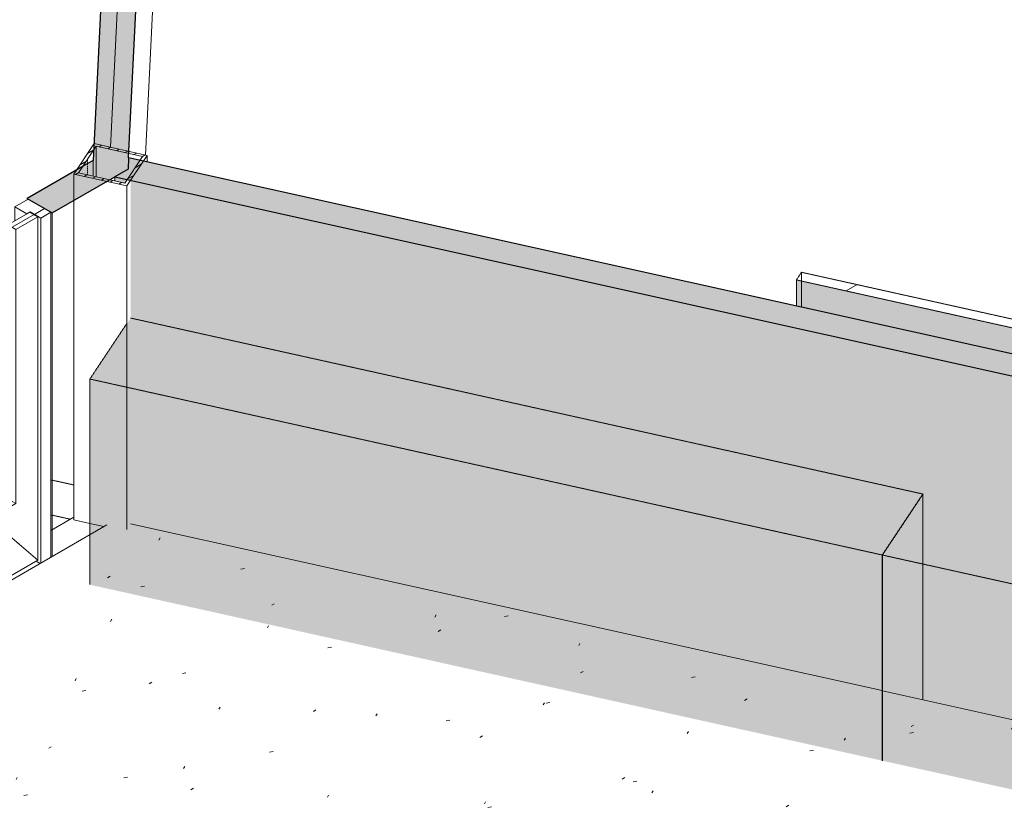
# Model space of a CAD drawing. Header units: millimetres. Extents: x 2807 to 348062, y -35711 to 43067.
# Tile 74 of 191: x 63648 to 67128, y -16102 to -13343. Entities that reach past the tile are written whole.
import ezdxf

# ---------------------------------------------------------------- set-up
doc = ezdxf.new("R2010")
doc.units = ezdxf.units.MM
doc.linetypes.add('Hidden', pattern=[7.14375, 4.7625, -2.38125])
doc.linetypes.add('THO_hhidden', pattern=[2.5, 1.5, -1])
doc.layers.add('A-AREA', color=1, linetype='Continuous', lineweight=13, true_color=0xff0000)
doc.layers.add('A-DETL', color=7, linetype='Continuous', lineweight=13, true_color=0x00a600)
for name, color, linetype, lineweight in [('A-DOOR', 7, 'Continuous', 13), ('A-FLOR', 7, 'Continuous', 18), ('A-FLOR-PATT', 7, 'Continuous', 18), ('A-GENM', 7, 'Continuous', 13), ('A-WALL', 7, 'Continuous', 25), ('A-WALL-PATT', 7, 'Continuous', 25), ('I-WALL', 7, 'Continuous', 18), ('S-COLS', 7, 'Continuous', 13)]:
    doc.layers.add(name, color=color, linetype=linetype, lineweight=lineweight)
pattern_1 = [(30, (3507, -1231.2), (-424.264, 244.949), [])]
pattern_2 = [(30, (3507.01, -1231.22), (-90.51002, 52.25596), [])]

# ---------------------------------------------------------------- blocks, each defined once
blk = doc.blocks.new('NLRS_01_GM_WPB_dummy digibord_gen_tho_HW - Digibord-V42-00 isometrie begane grond _plotview_')
at = {"layer": 'A-GENM', "true_color": 0x808080}
h = blk.add_hatch(dxfattribs=at)
h.set_pattern_fill('FP_3', color=8, style=0, pattern_type=2)
h.set_pattern_definition(pattern_1)
h.paths.add_polyline_path([(68259.6, -14677.3), (68277.5, -14650.4), (66410.9, -14235.8), (66392.9, -14262.8), (67440.2, -14495.4)])
at = {"layer": 'A-GENM', "linetype": 'THO_hhidden', "true_color": 0xdcf8f8, "transparency": 33554636}
for points in [[(68259.6, -14770.1), (68259.6, -14677.3), (66392.9, -14262.8), (66392.9, -14355.6), (67440.2, -14588.2)], [(67396.2, -14578.4), (67396.2, -14485.6), (67342.4, -14566.4)], [(68277.5, -14774.1), (68277.5, -14650.4), (68259.6, -14677.3), (68259.6, -14770.1)]]:
    blk.add_hatch(color=7, dxfattribs=at).paths.add_polyline_path(points)
at = {"layer": 'A-GENM', "true_color": 0x808080}
h = blk.add_hatch(dxfattribs=at)
h.set_pattern_fill('FP_3', color=8, style=0, pattern_type=2)
h.set_pattern_definition(pattern_1)
h.paths.add_polyline_path([(67342.4, -14566.4), (67396.2, -14485.6), (67256.2, -14454.5), (67202.4, -14535.3)])
at = {"layer": 'A-GENM', "linetype": 'THO_hhidden'}
for p, q in [((66410.9, -14235.8), (66392.9, -14262.8)), ((66392.9, -14262.8), (68259.6, -14677.3)), ((66392.9, -14262.8), (66392.9, -14355.6)), ((68277.5, -14650.4), (66410.9, -14235.8)), ((67256.2, -14454.5), (67202.4, -14535.3)), ((67396.2, -14485.6), (67256.2, -14454.5)), ((67342.4, -14566.4), (67396.2, -14485.6)), ((67396.2, -14485.6), (67396.2, -14578.4)), ((67202.4, -14535.3), (67342.4, -14566.4)), ((68259.6, -14677.3), (68277.5, -14650.4)), ((68259.6, -14770.1), (68259.6, -14677.3)), ((68277.5, -14650.4), (68277.5, -14774.1))]:
    blk.add_line(p, q, dxfattribs=at)
at = {"layer": 'A-GENM', "color": 9, "linetype": 'THO_hhidden', "true_color": 0xb0c6c6}
for p, q in [((66410.9, -14235.8), (66410.9, -14359.6)), ((67256.2, -14454.5), (67256.2, -14547.3))]:
    blk.add_line(p, q, dxfattribs=at)
blk = doc.blocks.new('NLRS_01_GM_WPB_dummy placeholder_gen_tho - garderobe 3000x400x900-2232204-00 isometrie begane grond _plotview_')
at = {"layer": 'A-GENM', "linetype": 'THO_hhidden', "true_color": 0xdcf8f8, "transparency": 33554636}
for points in [[(66696.2, -15234.8), (66839.8, -15019.3), (64040.2, -14397.5), (63896.2, -14613), (65657.1, -15004.1)], [(66696.2, -15961.5), (66696.2, -15234.8), (63896.2, -14613), (63896.2, -15339.7), (65657.1, -15730.8)], [(66696.2, -15961.5), (66839.8, -15746), (66839.8, -15019.3), (66696.2, -15234.8), (66696.2, -15451.3)]]:
    blk.add_hatch(color=7, dxfattribs=at).paths.add_polyline_path(points)
at = {"layer": 'A-GENM', "linetype": 'THO_hhidden'}
for p, q in [((66839.8, -15019.3), (64039.8, -14397.4)), ((64026.4, -14417.5), (63896.2, -14613)), ((63896.2, -14613), (66696.2, -15234.8)), ((63896.2, -14613), (63896.2, -15339.7)), ((66696.2, -15234.8), (66839.8, -15019.3)), ((66696.2, -15961.5), (66696.2, -15234.8))]:
    blk.add_line(p, q, dxfattribs=at)
at = {"layer": 'A-GENM', "color": 9, "linetype": 'THO_hhidden', "true_color": 0xb0c6c6}
blk.add_line((66839.8, -15020.1), (66839.8, -15746), dxfattribs=at)
blk = doc.blocks.new('NLRS_28_SCO_UN_koker_gen_bcb - K200_200_12_5-V204-00 isometrie begane grond _plotview_')
at = {"layer": 'S-COLS'}
h = blk.add_hatch(dxfattribs=at)
h.set_pattern_fill('FP_5', color=256, style=0, pattern_type=2)
h.set_pattern_definition([(30, (3507.014, -1231.216), (-42.426292, 24.494494), []), (30, (3507.014, -1206.967), (-42.426292, 24.494494), [])])
h.paths.add_polyline_path([(64026.8, -13930.5), (64098.6, -13822.7), (63911.9, -13781.2), (63840.1, -13889), (63874, -13896.5)])
h.paths.add_polyline_path([(64019.6, -13921.1), (63856.3, -13884.9), (63919.1, -13790.6), (64082.5, -13826.8)])
at = {"layer": 'S-COLS', "lineweight": 18}
for p, q in [((63911.9, -13781.2), (63840.1, -13889)), ((63856.3, -13884.9), (63919.1, -13790.6)), ((64098.6, -13822.7), (63911.9, -13781.2)), ((63919.1, -13790.6), (64082.5, -13826.8)), ((64082.5, -13826.8), (64019.6, -13921.1)), ((64026.8, -13930.5), (64098.6, -13822.7)), ((63840.1, -13889), (64026.8, -13930.5)), ((64019.6, -13921.1), (63856.3, -13884.9))]:
    blk.add_line(p, q, dxfattribs=at)
at = {"layer": 'S-COLS', "color": 252, "true_color": 0x879191}
for p, q in [((63919.1, -13833.8), (63919.1, -13790.6)), ((63840.1, -13889), (63840.1, -13981.5))]:
    blk.add_line(p, q, dxfattribs=at)
at = {"layer": 'S-COLS', "linetype": 'Hidden'}
blk.add_line((63887.7, -13837.7), (63887.7, -13852), dxfattribs=at)
at = {"layer": 'S-COLS', "color": 9, "true_color": 0xc3cccc}
blk.add_line((63919.1, -13898.8), (63919.1, -13833.8), dxfattribs=at)
at = {"layer": 'S-COLS'}
for p, q in [((64098.6, -13846), (64098.6, -13822.7)), ((64026.8, -14417.6), (64026.8, -13930.5))]:
    blk.add_line(p, q, dxfattribs=at)
at = {"layer": 'S-COLS', "color": 252, "linetype": 'Hidden', "true_color": 0x879191}
blk.add_line((63887.7, -13852), (63887.7, -13891.8), dxfattribs=at)
at = {"layer": 'S-COLS', "color": 253, "true_color": 0xa1a1a1}
for p in [(63840.1, -13981.5), (63896.2, -15123.5)]:
    blk.add_line(p, (63840.1, -15111), dxfattribs=at)
at = {"layer": 'S-COLS', "color": 9, "true_color": 0xb0c6c6}
blk.add_line((64026.8, -15144.3), (64026.8, -14417.6), dxfattribs=at)
at = {"layer": 'S-COLS', "color": 254, "true_color": 0xe1e9e9}
blk.add_line((63945.6, -15134.4), (63896.2, -15123.5), dxfattribs=at)
blk = doc.blocks.new('NLRS_01_GM_WPB_dummy placeholder_gen_tho - garderobe 500x400x900-2364955-00 isometrie begane grond _plotview_')
at = {"layer": 'A-GENM', "linetype": 'THO_hhidden', "true_color": 0xdcf8f8, "transparency": 33554636}
for points in [[(67163.4, -15338.5), (67306.9, -15123.1), (66840.3, -15019.4), (66696.7, -15234.9)], [(67163.4, -16065.2), (67306.9, -15849.7), (67306.9, -15123.1), (67163.4, -15338.5), (67163.4, -15451.3)], [(67163.4, -16065.2), (67163.4, -15338.5), (66696.7, -15234.9), (66696.7, -15961.6)]]:
    blk.add_hatch(color=7, dxfattribs=at).paths.add_polyline_path(points)
at = {"layer": 'A-GENM', "linetype": 'THO_hhidden'}
for p, q in [((66840.3, -15019.4), (66696.7, -15234.9)), ((67163.4, -15338.5), (67307, -15123)), ((66696.7, -15234.9), (67163.4, -15338.5)), ((66696.7, -15234.9), (66696.7, -15961.6))]:
    blk.add_line(p, q, dxfattribs=at)
at = {"layer": 'A-GENM', "color": 9, "linetype": 'THO_hhidden', "true_color": 0xb0c6c6}
blk.add_line((67163.4, -16065.2), (67163.4, -15338.6), dxfattribs=at)
blk = doc.blocks.new('NLRS_32_DO_WPB_binnen deurkozijn hout_gen_tho - dubbele deur met glas-V261-00 isometrie begane grond _plotview_')
at = {"layer": 'A-DOOR'}
h = blk.add_hatch(dxfattribs=at)
h.set_pattern_fill('FP_2', color=256, style=0, pattern_type=2)
h.set_pattern_definition(pattern_2)
h.paths.add_polyline_path([(63723.4, -14044.4), (63758.8, -14024), (63678.2, -13977.4), (63630.8, -14004.8), (63673.2, -14029.3), (63685.3, -14022.3)])
at = {"layer": 'A-GENM'}
h = blk.add_hatch(dxfattribs=at)
h.set_pattern_fill('FP_2', color=256, style=0, pattern_type=2)
h.set_pattern_definition(pattern_2)
h.paths.add_polyline_path([(62370, -14825.8), (62405.4, -14805.4), (62367.2, -14783.3), (62379.2, -14776.4), (62336.8, -14751.9), (62289.4, -14779.2)])
at = {"layer": 'A-DOOR'}
for p, q in [((63678.2, -13977.4), (63630.8, -14004.8)), ((63758.8, -14024), (63678.2, -13977.4)), ((63630.8, -14004.8), (63673.2, -14029.3)), ((63630.8, -14004.8), (63630.8, -14053.8)), ((63673.2, -14029.3), (63685.3, -14022.3)), ((63685.3, -14022.3), (63723.4, -14044.4)), ((63723.4, -14044.4), (63758.8, -14024)), ((63723.4, -15262.7), (63723.4, -14044.4)), ((63758.8, -14024), (63758.8, -15242.3)), ((62336.8, -14751.9), (62289.4, -14779.2)), ((62379.2, -14776.4), (62336.8, -14751.9)), ((62289.4, -14779.2), (62370, -14825.8)), ((62367.2, -14783.3), (62379.2, -14776.4)), ((62405.4, -14805.4), (62367.2, -14783.3)), ((62370, -14825.8), (62405.4, -14805.4)), ((62405.4, -14805.4), (62405.4, -15303.6)), ((63720.3, -15264.6), (63706.5, -15256.6))]:
    blk.add_line(p, q, dxfattribs=at)
at = {"layer": 'A-DOOR', "color": 252, "true_color": 0x879191}
for p, q in [((62289.4, -14876.8), (62289.4, -14779.2)), ((62370, -14830.3), (62370, -14825.8))]:
    blk.add_line(p, q, dxfattribs=at)
at = {"layer": 'A-DOOR', "color": 253, "true_color": 0xa1a1a1}
for p, q in [((62370, -15309.3), (62370, -14830.3)), ((62289.4, -15355.8), (62289.4, -14876.8))]:
    blk.add_line(p, q, dxfattribs=at)
at = {"layer": 'A-DOOR', "color": 9, "true_color": 0xb0c6c6}
blk.add_line((62405.4, -15303.6), (62405.4, -16023.7), dxfattribs=at)
at = {"layer": 'A-DOOR', "color": 254, "true_color": 0xe1e9e9}
for p, q in [((62370, -16044.1), (62370, -15309.3)), ((62289.4, -16001.2), (62289.4, -15355.8)), ((62366.9, -16045.9), (62289.4, -16001.2))]:
    blk.add_line(p, q, dxfattribs=at)
blk = doc.blocks.new('NLRS_32_DO_UN_deur_gen_tho - deur met glasvlak_ rechtsdraaiend-V263-00 isometrie begane grond _plotview_')
at = {"layer": 'A-GENM'}
h = blk.add_hatch(dxfattribs=at)
h.set_pattern_fill('FP_2', color=256, style=0, pattern_type=2)
h.set_pattern_definition(pattern_2)
h.paths.add_polyline_path([(63054.5, -14419.2), (63132.3, -14374.2), (63104, -14357.9), (63026.2, -14402.8)])
h.paths.add_polyline_path([(63634.4, -14084.4), (63712.1, -14039.5), (63683.8, -14023.2), (63606.1, -14068.1)])
at = {"layer": 'A-GENM', "lineweight": 18}
for p, q in [((63683.8, -14023.2), (63606.1, -14068.1)), ((63634.4, -14084.4), (63712.1, -14039.5)), ((63712.1, -14039.5), (63683.8, -14023.2)), ((63606.1, -14068.1), (63634.4, -14084.4)), ((63104, -14357.9), (63026.2, -14402.8)), ((63132.3, -14374.2), (63104, -14357.9)), ((63026.2, -14402.8), (63054.5, -14419.2)), ((63054.5, -14419.2), (63132.3, -14374.2))]:
    blk.add_line(p, q, dxfattribs=at)
at = {"layer": 'A-GENM'}
for p, q in [((63712.1, -15253.3), (63712.1, -14039.5)), ((63606.1, -14078.7), (63606.1, -14068.1)), ((63634.4, -14084.4), (63634.4, -15053.3)), ((63213.2, -14294.9), (63205.9, -14309.7)), ((63213.2, -14294.9), (63205.9, -14309.7)), ((63241.5, -14311.2), (63054.5, -14687.9)), ((63132.3, -15343.1), (63132.3, -14374.2)), ((63054.5, -14419.2), (63054.5, -15633)), ((63054.5, -14687.9), (63712.1, -15253.3)), ((63634.4, -15053.3), (63132.3, -15343.1)), ((63634.4, -15053.3), (63622.3, -15046.3)), ((63054.5, -15633), (63712.1, -15253.3))]:
    blk.add_line(p, q, dxfattribs=at)
at = {"layer": 'A-GENM', "color": 252, "true_color": 0x879191}
for p, q in [((63606.1, -14086.8), (63606.1, -14078.7)), ((63205.9, -14309.7), (63200.2, -14321.2)), ((63205.9, -14309.7), (63200.2, -14321.2))]:
    blk.add_line(p, q, dxfattribs=at)
at = {"layer": 'A-GENM', "color": 253, "true_color": 0xa1a1a1}
for p, q in [((63606.1, -15037), (63606.1, -14086.8)), ((63200.2, -14321.2), (63132.3, -14457.9)), ((63200.2, -14321.2), (63132.3, -14457.9)), ((63132.3, -14762.8), (63513.4, -15090.5)), ((63132.3, -14762.8), (63513.4, -15090.5)), ((63132.3, -15310.5), (63606.1, -15037)), ((63622.3, -15046.3), (63606.1, -15037))]:
    blk.add_line(p, q, dxfattribs=at)

msp = doc.modelspace()

# ---------------------------------------------------------------- hatches: boundary and pattern name
at = {"layer": 'A-FLOR-PATT', "lineweight": 13, "true_color": 0x808080}
h = msp.add_hatch(dxfattribs=at)
h.set_pattern_fill('FP_6', color=8, style=0, pattern_type=2)
h.set_pattern_definition([(10.01, (3507, -2445.06), (206.302, 368.706), [13.023, -620.903, 13.023, -345.891, -522.057]), (10.01, (3507, -2445.06), (206.302, 368.706), [-992.841, 13.023, -509.034]), (32.668, (3507, -2445.06), (-147.321, 374.918), [10.66, -503.146, 10.66, -513.32, -422.237]), (32.668, (3507, -2445.06), (-147.321, 374.918), [-1037.787, 10.66, -411.577]), (59.188, (3507, -2445.06), (-383.29, 310.6782), [8.524, -398.264, 8.524, -235.549, -334.584]), (59.188, (3507, -2445.06), (-383.29, 310.6782), [-650.862, 8.524, -326.059])])
h.paths.add_polyline_path([(62961.5, -20079.8), (63361.1, -19985.7), (63728.6, -19891.9), (64104.6, -19788.3), (64475.2, -19678.2), (64839.9, -19561.9), (64979.5, -19514.2), (63009, -18376.5), (62982.5, -18391.8), (62841, -18310.2), (62841, -18279.6), (62710, -18203.9), (62710, -16990.1), (63369.7, -16609.2), (63373.6, -16611.4), (63408.9, -16591), (63420.2, -16595.9), (64069.4, -16221.1), (64069.4, -16209.7), (64100.8, -16189.3), (64100.8, -16187), (64186, -16137.8), (65691.1, -17006.8), (65793.7, -17168.4), (65802.2, -17173.3), (65802.2, -17182), (66324, -18005), (66324, -17712.1), (66114.5, -17382.2), (66128.6, -17374), (66150.3, -17386.5), (66324, -17660.1), (66322.6, -17628.3), (66196.4, -17429.5), (66210.5, -17421.3), (66232.2, -17433.8), (66264.4, -17481.3), (66268.3, -17471.8), (66273, -17468.5), (66288, -17461.6), (66306, -17460.2), (66326.9, -17464.5), (66341.8, -17472.9), (66350.5, -17483.9), (66586.1, -17857.2), (66584, -17879.6), (66576.2, -17895.4), (66573.4, -17899), (66578.6, -17907.2), (66578.6, -18406.5), (66664.4, -18541.8), (66664.4, -18782.6), (66722.9, -18816.3), (66889.3, -18738.3), (67254.8, -18554.9), (67512.3, -18418.8), (67812.2, -18250.7), (68099.2, -18080), (67982.4, -18012.6), (67982.4, -16798.7), (68123.8, -16717.1), (68265.2, -16798.7), (68265.2, -17975.4), (68403.6, -17887.2), (68684.3, -17698), (68961.5, -17499), (69054, -17429.1), (69054, -17417.3), (69119.8, -17379.3), (69223.3, -17298.6), (69461.4, -17104.7), (69698.3, -16898.9), (69869.2, -16742.8), (70114.8, -16500.8), (70136.5, -16478.1), (69765.3, -16395.7), (69751.8, -16415.9), (69565.1, -16374.5), (69565.1, -16351.2), (64039, -15126), (64026.8, -15144.3), (63955.8, -15128.5), (60855.3, -16918.6), (62423.7, -19272.6), (62461.4, -19264.9), (62528.5, -19373.7), (62528.5, -19429.9), (62961.5, -20079.8)])
h.paths.add_polyline_path([(66534.8, -18337.3), (66534.8, -18043.9), (66367.9, -17781.2), (66367.9, -18074.1), (66446.8, -18198.6)])
h.paths.add_polyline_path([(66534.8, -17991.9), (66534.8, -17962.2), (66367.9, -17700.3), (66367.9, -17729.1), (66532.2, -17987.9)])
h.paths.add_polyline_path([(63931.6, -17593.3), (64135.5, -17475.6), (64095.5, -17452.5), (63891.6, -17570.2), (63921.9, -17587.7)])
at = {"layer": 'A-WALL-PATT', "lineweight": 18, "true_color": 0xd7e6e6, "transparency": 33554593}
msp.add_hatch(color=254, dxfattribs=at).paths.add_polyline_path([(63907.6, -13840.5), (64036.3, -13766.2), (64159.5, -11234.3), (64082, -11250.2), (64035, -11223.1), (63930.1, -13379.4)])
h = msp.add_hatch(color=254, dxfattribs=at)
h.paths.add_polyline_path([(60171.7, -15997.4), (60353.6, -15994.4), (62373.9, -14828), (62285.5, -14777), (60307.8, -15918.8)])
h.paths.add_polyline_path([(63762.7, -14026.2), (64031.2, -13871.2), (64036.3, -13766.2), (63674.3, -13975.2)])
at = {"layer": 'A-WALL-PATT', "lineweight": 18, "true_color": 0xafafaf}
msp.add_hatch(color=253, dxfattribs=at).paths.add_polyline_path([(70978.4, -15451.3), (71023.3, -15383.9), (64033.1, -13831.5), (64031.2, -13871.2), (63984.7, -13898.1), (70826.9, -15417.6)])
at = {"layer": 'A-WALL-PATT', "true_color": 0xf0f0f0}
h = msp.add_hatch(color=7, dxfattribs=at)
h.paths.add_polyline_path([(70136.5, -16478.1), (70282.8, -16325.2), (70473.4, -16111.3), (70653, -15894.2), (70825.5, -15668.2), (70978.4, -15451.3), (69765.3, -15181.9), (69765.3, -16395.7), (70128.3, -16476.3)])
h.paths.add_polyline_path([(69565.1, -16351.2), (69565.1, -15160.6), (69578.6, -15140.4), (64040.2, -13910.4), (64040.2, -15124.2), (69223.3, -16275.3)])
h.paths.add_polyline_path([(69744.6, -15192.8), (69751.8, -15178.9), (69590.3, -15143), (69590.3, -15158.5), (69636.9, -15168.9)])
h.paths.add_polyline_path([(64019.6, -13921.1), (64026.8, -13907.4), (63984.7, -13898.1), (63984.7, -13913.4)])

# ---------------------------------------------------------------- linework, layer by layer
at = {"layer": 'A-AREA'}
msp.add_ellipse((57835.6, -13713.8), major_axis=(15600, 0), ratio=0.57735, start_param=4.339094, end_param=6.870836, dxfattribs=at)
at = {"layer": 'A-DETL', "color": 253, "linetype": 'THO_hhidden', "lineweight": 18, "true_color": 0xa1a1a1}
for p, q in [((63840.1, -14987.4), (63758.8, -14969.4)), ((63828, -15108.5), (63758.8, -15093.1))]:
    msp.add_line(p, q, dxfattribs=at)
at = {"layer": 'A-DETL', "color": 7, "linetype": 'THO_hhidden'}
msp.add_ellipse((57835.6, -13713.8), major_axis=(15600, 0), ratio=0.57735, start_param=4.339094, end_param=6.870836, dxfattribs=at)
at = {"layer": 'A-FLOR', "color": 9, "true_color": 0xb0c6c6}
for p, q in [((63955.8, -15128.5), (60855.3, -16918.6)), ((66696.2, -15714.1), (64040.2, -15124.2)), ((67163.3, -15817.8), (66696.7, -15714.2))]:
    msp.add_line(p, q, dxfattribs=at)
at = {"layer": 'A-WALL'}
for p, q in [((64033.1, -13831.5), (64031.2, -13871.2)), ((64031.2, -13871.2), (63984.7, -13898.1))]:
    msp.add_line(p, q, dxfattribs=at)
at = {"layer": 'I-WALL', "lineweight": 25}
for p, q in [((64035, -11223.1), (63907.6, -13840.5)), ((64033.1, -13831.5), (64159.5, -11234.3)), ((63907.6, -13840.5), (63874, -13859.9)), ((71023.3, -15383.9), (64033.1, -13831.5)), ((63872.3, -13860.9), (63674.3, -13975.2)), ((63762.7, -14026.2), (63984.7, -13898.1)), ((63984.7, -13898.1), (70978.4, -15451.3)), ((63674.3, -13975.2), (63762.7, -14026.2))]:
    msp.add_line(p, q, dxfattribs=at)
at = {"layer": 'I-WALL'}
for p, q in [((64093.1, -13821.7), (64158.4, -12479.4)), ((63984.7, -13898.1), (63984.7, -13913.4)), ((63674.3, -13979.7), (63674.3, -13975.2)), ((63762.7, -14026.2), (63762.7, -15240.1))]:
    msp.add_line(p, q, dxfattribs=at)
at = {"layer": 'I-WALL', "color": 252, "true_color": 0x879191}
for p, q in [((64032.4, -12499.4), (63969.4, -13794)), ((63907.6, -13896.3), (63907.6, -13840.5))]:
    msp.add_line(p, q, dxfattribs=at)
at = {"layer": 'I-WALL', "color": 253, "true_color": 0xa1a1a1}
msp.add_line((63840.1, -15101.4), (63758.8, -15148.4), dxfattribs=at)

# ---------------------------------------------------------------- block references
at = {"layer": 'A-DOOR'}
msp.add_blockref('NLRS_32_DO_WPB_binnen deurkozijn hout_gen_tho - dubbele deur met glas-V261-00 isometrie begane grond _plotview_', (0, 0), dxfattribs=at)
at = {"layer": 'A-GENM', "color": 253, "true_color": 0xa1a1a1}
msp.add_blockref('NLRS_32_DO_UN_deur_gen_tho - deur met glasvlak_ rechtsdraaiend-V263-00 isometrie begane grond _plotview_', (0, 0), dxfattribs=at)
at = {"layer": 'A-GENM', "linetype": 'THO_hhidden'}
for name in ['NLRS_01_GM_WPB_dummy digibord_gen_tho_HW - Digibord-V42-00 isometrie begane grond _plotview_', 'NLRS_01_GM_WPB_dummy placeholder_gen_tho - garderobe 500x400x900-2364955-00 isometrie begane grond _plotview_']:
    msp.add_blockref(name, (0, 0), dxfattribs=at)
at = {"layer": 'A-GENM', "color": 9, "linetype": 'THO_hhidden', "true_color": 0xb0c6c6}
msp.add_blockref('NLRS_01_GM_WPB_dummy placeholder_gen_tho - garderobe 3000x400x900-2232204-00 isometrie begane grond _plotview_', (0, 0), dxfattribs=at)
at = {"layer": 'S-COLS', "linetype": 'Hidden'}
msp.add_blockref('NLRS_28_SCO_UN_koker_gen_bcb - K200_200_12_5-V204-00 isometrie begane grond _plotview_', (0, 0), dxfattribs=at)

doc.saveas('drawing.dxf')
